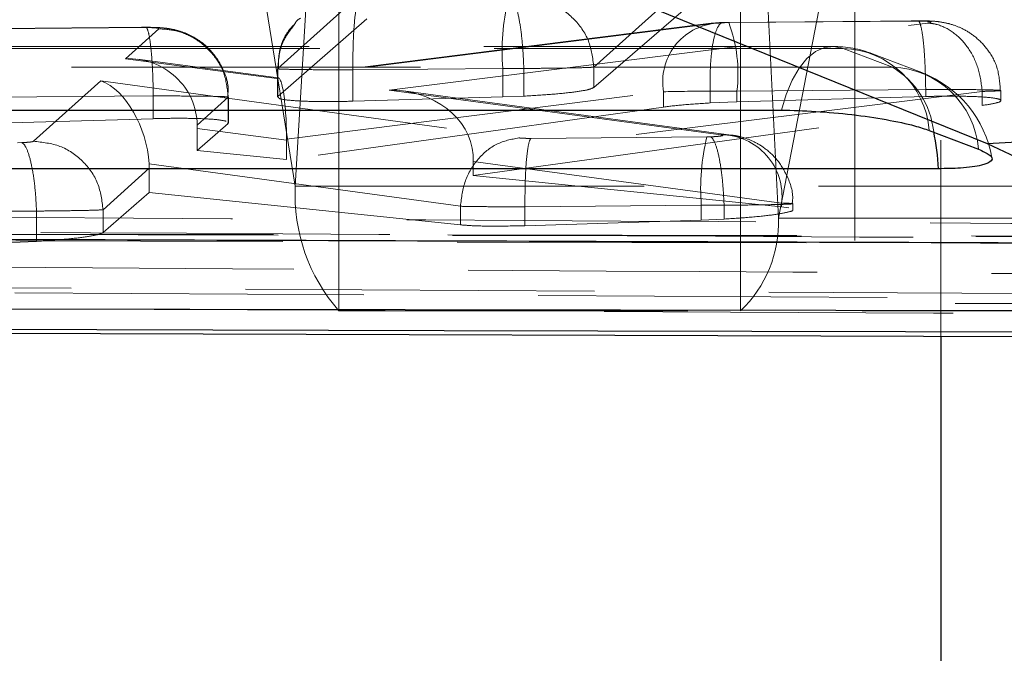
# Model space of a CAD drawing. Header units: millimetres. Extents: x 32 to 375, y 34 to 288.
# Tile 6 of 41: x 172.98 to 176.56, y 60.78 to 63.08. Entities that reach past the tile are written whole.
import ezdxf

# ---------------------------------------------------------------- set-up
doc = ezdxf.new("R2010")
doc.units = ezdxf.units.MM
doc.linetypes.add('HIDDEN', pattern=[1.905, 1.27, -0.635])
doc.layers.add('FORMATO', color=179, linetype='Continuous')
doc.styles.add('SLDTEXTSTYLE0', font='TXT', dxfattribs={"width": 0.75})
doc.dimstyles.new('SLDDIMSTYLE0', dxfattribs={"dimtxt": 3.5, "dimasz": 3.302, "dimexe": 0, "dimexo": 0.0625, "dimgap": 0.875, "dimtad": 1, "dimdec": 0, "dimrnd": 1e-09, "dimzin": 12, "dimdsep": 46, "dimtxsty": 'SLDTEXTSTYLE0', "dimsah": 1, "dimcen": 0.09, "dimadec": 0, "dimazin": 3, "dimtfac": 1, "dimtdec": 0, "dimtofl": 0, "dimtmove": 0, "dimatfit": 3, "dimfxl": 0, "dimfrac": 2, "dimtolj": 1, "dimtzin": 12, "dimarcsym": 0})

# ---------------------------------------------------------------- blocks, each defined once
blk = doc.blocks.new('_D_6')
at = {"layer": 'FORMATO'}
for p, q in [((116.5538, 68.5467), (116.5538, 41.7467)), ((176.3337, 55.7467), (176.3337, 41.7467)), ((176.3337, 42.7467), (116.5538, 42.7467))]:
    blk.add_line(p, q, dxfattribs=at)
for points in [[(116.5538, 42.7467), (119.8558, 42.2387), (119.8558, 43.2547)], [(176.3337, 42.7467), (173.0317, 43.2547), (173.0317, 42.2387)]]:
    blk.add_solid(points, dxfattribs=at)
at = {"layer": 'FORMATO', "insert": (143.7353, 47.2584), "char_height": 3.5, "attachment_point": 1, "style": 'SLDTEXTSTYLE0'}
blk.add_mtext('60', dxfattribs=at)
blk = doc.blocks.new('_D_8')
at = {"layer": 'FORMATO'}
for p, q in [((116.5538, 68.5467), (116.5538, 33.7617)), ((201.3337, 55.7467), (201.3337, 33.7617)), ((201.3337, 34.7617), (116.5538, 34.7617))]:
    blk.add_line(p, q, dxfattribs=at)
for points in [[(116.5538, 34.7617), (119.8558, 34.2537), (119.8558, 35.2697)], [(201.3337, 34.7617), (198.0317, 35.2697), (198.0317, 34.2537)]]:
    blk.add_solid(points, dxfattribs=at)
at = {"layer": 'FORMATO', "insert": (156.9895, 39.2734), "char_height": 3.5, "attachment_point": 1, "style": 'SLDTEXTSTYLE0'}
blk.add_mtext('85', dxfattribs=at)

msp = doc.modelspace()

# ---------------------------------------------------------------- linework, layer by layer
at = {"color": 7, "linetype": 'HIDDEN', "lineweight": 18}
for p, q in [((173.983904, 62.476731), (174.137485, 65.037242)), ((174.142604, 62.022593), (174.142604, 65.022592)), ((175.604981, 62.022593), (175.604981, 65.022592)), ((175.743084, 62.35963), (175.609437, 65.033464)), ((176.333683, 64.548907), (176.333683, 61.930935)), ((176.02065, 63.548908), (176.02065, 62.048908)), ((173.813731, 63.534259), (173.983904, 62.476731)), ((175.743084, 62.35963), (175.970633, 63.538036)), ((173.920296, 62.904682), (174.244856, 63.196623)), ((175.395326, 63.202078), (175.070693, 62.910143)), ((175.070693, 62.835824), (175.39534, 63.115756)), ((174.244856, 63.086405), (173.920296, 62.803339)), ((176.248292, 63.077846), (175.562102, 63.072041)), ((176.250629, 63.078822), (175.564275, 63.073015)), ((173.437017, 63.054062), (172.855876, 63.049145)), ((173.439317, 63.055037), (172.858059, 63.050119)), ((173.365662, 62.940752), (173.486728, 63.049634)), ((173.437017, 63.054062), (173.439318, 63.054926)), ((175.515416, 63.069489), (173.916438, 62.868404)), ((175.488471, 63.068518), (173.920859, 62.871378)), ((174.325233, 62.826474), (176.285798, 63.070631)), ((175.562102, 63.072041), (175.546028, 63.071675)), ((175.939924, 62.985328), (167.291235, 62.984771)), ((176.157197, 62.909913), (175.977854, 62.978417)), ((173.916438, 62.868404), (173.365662, 62.940752)), ((173.921901, 62.871375), (173.409474, 62.938685)), ((176.264168, 62.890126), (176.084823, 62.958631)), ((173.918872, 62.904262), (173.918872, 62.801007)), ((173.920044, 62.904262), (173.920288, 62.904722)), ((173.920288, 62.904722), (173.920296, 62.904682)), ((173.920296, 62.904682), (173.920296, 62.803339)), ((174.739065, 62.90493), (174.19346, 62.900314)), ((174.19346, 62.900319), (174.19346, 62.785917)), ((174.739065, 62.90493), (174.739065, 62.801489)), ((174.815788, 62.905205), (174.815788, 62.905177)), ((174.815788, 62.905177), (174.815788, 62.804462)), ((175.070693, 62.910143), (175.070693, 62.910081)), ((175.070693, 62.910081), (175.070693, 62.835824)), ((173.031218, 62.639997), (173.276556, 62.860615)), ((173.276556, 62.860615), (174.797528, 62.652375)), ((175.533273, 62.66404), (174.325233, 62.826474)), ((175.59132, 62.823027), (176.278584, 62.828842)), ((176.278584, 62.828842), (176.278631, 62.828825)), ((176.278631, 62.828825), (176.278631, 62.803023)), ((172.885202, 62.800132), (173.467045, 62.805055)), ((173.467057, 62.805048), (173.467057, 62.722345)), ((173.739779, 62.800631), (173.626664, 62.698901)), ((173.737841, 62.800857), (173.738049, 62.805033)), ((173.739782, 62.800611), (173.739779, 62.800631)), ((173.739782, 62.800611), (173.739782, 62.705031)), ((173.741232, 62.707385), (173.741232, 62.801078)), ((173.95253, 62.647906), (175.324727, 62.820471)), ((174.19346, 62.785917), (174.739065, 62.801489)), ((175.570836, 62.662793), (174.37755, 62.823243)), ((176.484536, 62.821666), (174.631068, 62.590846)), ((174.739065, 62.801489), (174.815788, 62.804462)), ((175.324727, 62.820471), (175.324727, 62.764843)), ((175.494539, 62.82265), (175.494539, 62.822666)), ((175.494539, 62.82265), (175.494539, 62.779687)), ((175.59132, 62.823027), (175.59132, 62.7837)), ((176.278631, 62.803023), (175.59132, 62.7837)), ((176.484688, 62.821597), (176.484536, 62.821666)), ((176.484688, 62.821597), (176.484688, 62.770452)), ((176.552342, 62.788341), (176.552342, 62.824851)), ((175.324727, 62.764843), (173.952555, 62.573344)), ((174.631908, 62.515883), (176.484688, 62.770452)), ((175.59132, 62.7837), (175.494539, 62.779687)), ((173.467057, 62.722345), (172.885202, 62.705101)), ((173.626717, 62.606384), (173.739782, 62.705031)), ((173.626717, 62.686308), (173.952555, 62.643507)), ((173.626717, 62.686308), (173.626717, 62.606384)), ((173.739782, 62.705031), (173.737678, 62.707385)), ((174.841719, 62.650635), (175.482412, 62.656056)), ((175.482412, 62.656056), (175.495443, 62.656308)), ((172.973307, 62.634825), (172.988407, 62.635145)), ((173.952555, 62.643507), (173.952555, 62.573344)), ((173.952555, 62.573344), (173.626717, 62.606384)), ((173.451991, 62.541817), (173.284281, 62.391005)), ((174.584894, 62.403274), (173.451525, 62.558447)), ((173.451991, 62.541817), (173.451991, 62.453955)), ((174.631908, 62.565921), (175.754154, 62.415031)), ((174.631908, 62.565921), (174.631908, 62.515883)), ((175.754154, 62.401761), (174.631908, 62.515883)), ((173.983904, 62.476731), (180.77065, 62.476731)), ((173.284283, 62.307668), (173.451991, 62.453955)), ((173.451991, 62.453955), (174.584894, 62.335769)), ((174.584894, 62.403394), (174.584894, 62.403274)), ((174.584894, 62.403274), (174.584894, 62.335769)), ((175.461874, 62.407036), (174.81994, 62.401604)), ((174.81994, 62.401622), (174.81994, 62.401604)), ((174.81994, 62.401604), (174.81994, 62.332817)), ((175.461874, 62.407036), (175.461874, 62.353427)), ((175.544768, 62.407246), (175.544742, 62.40733)), ((175.544768, 62.407246), (175.544768, 62.356989)), ((175.754154, 62.415031), (175.754154, 62.401761)), ((175.780076, 62.398055), (175.754154, 62.401761)), ((175.794616, 62.391071), (175.794616, 62.412798)), ((173.042059, 62.386135), (173.042059, 62.38612)), ((173.042059, 62.38612), (173.042059, 62.275634)), ((173.284281, 62.391005), (173.284283, 62.390955)), ((173.284283, 62.390955), (173.284283, 62.307668)), ((175.743084, 62.35963), (185.694708, 62.35963)), ((174.81994, 62.332817), (175.461874, 62.353427)), ((175.461874, 62.353427), (175.544768, 62.356989)), ((177.714824, 62.292981), (168.737029, 62.310285)), ((172.952698, 62.271571), (173.042059, 62.275634)), ((169.993303, 62.123121), (178.042882, 62.077974)), ((178.042882, 62.060744), (169.993303, 62.104816)), ((179.560649, 62.048908), (176.02065, 62.048908)), ((174.142604, 62.022593), (179.442602, 62.022593))]:
    msp.add_line(p, q, dxfattribs=at)
at = {"color": 7, "linetype": 'Continuous', "lineweight": 25}
for p, q in [((171.67235, 64.589573), (176.501916, 62.632039)), ((176.291677, 62.679457), (176.471022, 62.610954)), ((176.501916, 62.632039), (177.273398, 62.267615)), ((168.811124, 61.954833), (178.397948, 61.924378)), ((176.333683, 61.930935), (176.333683, 56.746696))]:
    msp.add_line(p, q, dxfattribs=at)
at = {"color": 7, "linetype": 'HIDDEN', "lineweight": 18, "flags": 128}
for points in [[(175.977854, 62.978417), (175.278106, 62.978372), (172.47911, 62.978184), (167.329192, 62.977833)], [(175.977854, 62.978417), (175.944248, 62.985269), (175.910527, 62.9812), (175.877597, 62.966319), (175.846345, 62.941027), (175.817611, 62.906004), (175.79217, 62.862193), (175.770703, 62.810772), (175.753792, 62.753125)], [(167.45433, 62.909277), (168.154079, 62.909329), (170.953074, 62.909535), (176.157197, 62.909913)], [(173.739671, 62.801078), (173.739788, 62.800612), (173.739782, 62.800611), (173.739782, 62.800611)], [(177.731063, 62.291091), (177.031119, 62.292396), (174.231339, 62.297749), (168.75161, 62.308889)], [(168.858688, 62.286622), (169.558638, 62.284918), (172.358433, 62.278269), (177.831893, 62.265983)]]:
    msp.add_lwpolyline(points, dxfattribs=at)
at = {"color": 7, "linetype": 'Continuous', "lineweight": 25, "flags": 128}
for points in [[(167.105116, 62.752599), (167.804865, 62.752643), (170.603866, 62.752815), (175.753792, 62.753125)], [(176.32473, 62.540028), (175.624978, 62.539974), (172.825975, 62.53976), (167.62184, 62.539354)], [(168.541943, 62.037537), (169.230943, 62.036349), (172.030398, 62.031665), (177.52038, 62.023099)], [(178.020384, 61.941588), (177.325357, 61.94332), (174.52598, 61.950449), (169.048419, 61.965161)]]:
    msp.add_lwpolyline(points, dxfattribs=at)
at = {"color": 7, "linetype": 'Continuous', "lineweight": 25}
msp.add_arc((176.256914, 67.813399), 5.187149, 272.707231, 348.04613, dxfattribs=at)
at = {"color": 7, "linetype": 'HIDDEN', "lineweight": 18}
for centre, radius, start, end in [((175.532909, 62.966311), 0.796213, 166.369568, 184.421372), ((175.533637, 62.858015), 0.212257, 94.924716, 190.187824), ((175.068746, 62.887931), 0.52659, 352.920049, 20.464487), ((175.93995, 62.579359), 0.406, 69.094473, 90.003731), ((175.966903, 62.65273), 0.325871, 4.704551, 88.074307), ((176.146246, 62.584223), 0.325874, 4.70515, 88.074227), ((175.995479, 62.640721), 0.314033, 6.323283, 59.004487), ((176.119295, 62.510854), 0.406, 9.739961, 69.094335), ((176.241004, 62.468135), 0.781522, 166.086628, 184.483951), ((175.531746, 62.440216), 0.223829, 353.539605, 89.609066), ((174.626842, 62.446609), 0.643643, 177.317688, 221.206612), ((175.294344, 62.346691), 0.448926, 313.785054, 1.651629)]:
    msp.add_arc(centre, radius, start, end, dxfattribs=at)
at = {"color": 8, "linetype": 'Continuous', "lineweight": 25}
msp.add_arc((175.59206, 62.515988), 0.733063, 1.879253, 12.552505, dxfattribs=at)
at = {"color": 7, "linetype": 'HIDDEN', "lineweight": 18}
for centre, major_axis, ratio, start_param, end_param in [((175.557908, 63.067236), (0.054492, 0.000937), 0.08725123, 1.78906758, 2.46361754), ((173.36991, 62.691734), (0.245983, 0.076341), 0.96432179, 6.00058472, 7.57973436), ((174.768866, 62.909935), (0.306551, 0.000965), 0.01610014, 4.61493829, 4.86600725), ((173.920687, 62.619386), (0.000694, 0.252023), 0.12685708, 4.82614428, 6.43812959), ((173.280805, 62.611598), (-0.077982, 0.253742), 0.60109588, 4.32224792, 5.83535966), ((174.329482, 62.577456), (0.302053, -0.001474), 0.82446308, 0.05971253, 1.58888603), ((175.562157, 62.818219), (0.304492, 0.00093), 0.01561898, 1.79468165, 2.4650292), ((175.561457, 62.818685), (0.298996, 0.000836), 0.01430182, 1.47079851, 1.79647459), ((173.584956, 62.663487), (0.003895, 0.25159), 0.16526709, 4.80578147, 4.85617745), ((173.785143, 62.637191), (0.00761, 0.250582), 0.66740332, 4.75785974, 4.77542006), ((174.463121, 62.559487), (0.007917, 0.250588), 0.67281998, 4.75931377, 4.85908554), ((173.238102, 62.573197), (-0.08029, 0.244403), 0.81114784, 4.32757952, 4.39361632), ((175.491825, 62.411651), (0.302094, 0.000889), 0.01505013, 4.61308926, 4.88842123), ((172.982696, 62.390385), (0.3017, 0.000882), 0.01495594, 4.61281884, 4.91042497)]:
    msp.add_ellipse(centre, major_axis=major_axis, ratio=ratio, start_param=start_param, end_param=end_param, dxfattribs=at)
for points, knots in [([(172.994025, 64.635186), (172.59095, 64.254839), (171.786023, 63.495301), (170.981943, 62.749824), (170.580514, 62.377653)], [0, 0, 0, 0, 0.50075997, 1, 1, 1, 1]), ([(173.18045, 64.417472), (173.178968, 64.416067), (173.126567, 64.366389), (172.870575, 64.12395), (172.079657, 63.379249), (171.339622, 62.692485), (170.803256, 62.194727)], [0, 0, 0, 0, 0.00186937, 0.06612317, 0.32313909, 1, 1, 1, 1]), ([(174.19346, 62.900314), (174.193601, 62.93123), (174.193882, 62.993063), (174.198506, 63.07261), (174.205556, 63.13118), (174.21158, 63.143285), (174.214592, 63.149338)], [0, 0, 0, 0, 0.24999907, 0.49999809, 0.74999365, 1, 1, 1, 1]), ([(174.815788, 62.905205), (174.814519, 62.933304), (174.811981, 62.989502), (174.803054, 63.064289), (174.791526, 63.121166), (174.782016, 63.144358), (174.775784, 63.15217), (174.773975, 63.153411), (174.772813, 63.154208)], [0, 0, 0, 0, 0.226726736, 0.453445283, 0.680169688, 0.906896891, 0.940201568, 1, 1, 1, 1]), ([(175.070693, 62.910143), (175.066624, 62.942945), (175.058485, 63.00855), (174.99964, 63.091134), (174.916136, 63.148606), (174.850462, 63.155621), (174.817624, 63.159128)], [0, 0, 0, 0, 0.25000094, 0.50000168, 0.74999973, 1, 1, 1, 1]), ([(174.003322, 63.088489), (173.998889, 63.085977), (173.988673, 63.080187), (173.983274, 63.069655), (173.980218, 63.063693)], [0, 0, 0, 0, 0.43392544, 1, 1, 1, 1]), ([(176.550218, 62.825056), (176.548241, 62.853746), (176.544504, 62.907976), (176.506329, 62.974618), (176.46127, 63.021129), (176.414843, 63.050359), (176.371887, 63.066828), (176.333876, 63.074711), (176.289424, 63.079109), (176.251502, 63.078824), (176.225299, 63.078628)], [0, 0, 0, 0, 0.179092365, 0.338524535, 0.471259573, 0.584959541, 0.681816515, 0.761155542, 0.834969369, 1, 1, 1, 1]), ([(176.278584, 62.828842), (176.278076, 62.856953), (176.277061, 62.913176), (176.272046, 62.987989), (176.265063, 63.044918), (176.257552, 63.073538), (176.251839, 63.079873), (176.249083, 63.078298), (176.248292, 63.077846)], [0, 0, 0, 0, 0.20322144, 0.4064392, 0.60966668, 0.81289351, 0.9462844, 1, 1, 1, 1]), ([(176.285798, 63.070631), (176.288426, 63.07101), (176.294561, 63.071894), (176.298841, 63.073436), (176.297532, 63.075046), (176.2915, 63.076141), (176.282533, 63.07703), (176.27063, 63.07768), (176.257179, 63.077891), (176.249583, 63.077853), (176.248292, 63.077846)], [0, 0, 0, 0, 0.1170794, 0.27334162, 0.42924834, 0.58522789, 0.64524631, 0.80618667, 0.96706682, 1, 1, 1, 1]), ([(173.738049, 62.805033), (173.738871, 62.81446), (173.742482, 62.855851), (173.715548, 62.920181), (173.66362, 62.988757), (173.6047, 63.027565), (173.551431, 63.045505), (173.514079, 63.052079), (173.475394, 63.055105), (173.443409, 63.054988), (173.423957, 63.054917)], [0, 0, 0, 0, 0.06111387, 0.26834247, 0.42797106, 0.61900913, 0.71338757, 0.79330899, 0.87429688, 1, 1, 1, 1]), ([(173.486728, 63.049634), (173.486863, 63.049958), (173.487222, 63.050826), (173.482558, 63.052125), (173.473749, 63.053071), (173.462247, 63.053745), (173.450664, 63.054087), (173.440715, 63.054069), (173.437017, 63.054062)], [0, 0, 0, 0, 0.12832962, 0.34283439, 0.55735402, 0.65106913, 0.87028888, 1, 1, 1, 1]), ([(173.439318, 63.054926), (173.439407, 63.054962), (173.441353, 63.055745), (173.446227, 63.049036), (173.453602, 63.021272), (173.460536, 62.964162), (173.465523, 62.889399), (173.466538, 62.83317), (173.467045, 62.805055)], [0, 0, 0, 0, 0.00644011, 0.14170335, 0.35628167, 0.57085251, 0.78542712, 1, 1, 1, 1]), ([(173.486728, 63.049634), (173.509292, 63.048031), (173.55635, 63.04469), (173.626221, 63.013208), (173.68726, 62.959252), (173.730794, 62.884618), (173.736784, 62.828626), (173.739779, 62.800631)], [0, 0, 0, 0, 0.17233421, 0.35939858, 0.5729323, 0.78646672, 1, 1, 1, 1]), ([(173.980218, 63.063693), (173.964173, 63.043147), (173.927988, 62.996816), (173.923042, 62.937651), (173.920288, 62.904722)], [0, 0, 0, 0, 0.44344068, 1, 1, 1, 1]), ([(173.979393, 63.064347), (173.973737, 63.05853), (173.948011, 63.03207), (173.923397, 62.975563), (173.922531, 62.925355), (173.922164, 62.904131)], [0, 0, 0, 0, 0.13991138, 0.63642124, 1, 1, 1, 1]), ([(175.541452, 63.072502), (175.537106, 63.07233), (175.518408, 63.071587), (175.501267, 63.069825), (175.488109, 63.068472)], [0, 0, 0, 0, 0.232425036, 1, 1, 1, 1]), ([(175.546028, 63.071675), (175.543708, 63.072131), (175.538053, 63.073242), (175.526506, 63.065829), (175.512537, 63.03862), (175.500397, 62.981712), (175.493413, 62.906949), (175.494164, 62.850761), (175.494539, 62.822666)], [0, 0, 0, 0, 0.07534581, 0.18358513, 0.38769137, 0.59179499, 0.79589426, 1, 1, 1, 1]), ([(175.564416, 63.073016), (175.562443, 63.072997), (175.554545, 63.072918), (175.546672, 63.072666), (175.540766, 63.072477)], [0, 0, 0, 0, 0.24969705, 1, 1, 1, 1]), ([(176.484536, 62.821666), (176.480999, 62.849692), (176.473924, 62.905742), (176.436695, 62.980328), (176.384592, 63.037051), (176.339612, 63.059946), (176.306434, 63.068567), (176.294735, 63.069737), (176.285798, 63.070631)], [0, 0, 0, 0, 0.22051625, 0.4410278, 0.66154843, 0.88205853, 0.9099006, 1, 1, 1, 1]), ([(174.193445, 62.900324), (174.19343, 62.900324), (174.18595, 62.900324), (174.144952, 62.900253), (174.073114, 62.900475), (173.991902, 62.901241), (173.938761, 62.90243), (173.918668, 62.903508), (173.919811, 62.904134), (173.920044, 62.904262)], [0, 0, 0, 0, 0.00010145, 0.05093059, 0.27658198, 0.50343104, 0.73346393, 0.94568555, 1, 1, 1, 1]), ([(175.070693, 62.910081), (175.070692, 62.91008), (175.068358, 62.909691), (175.059057, 62.909062), (175.027654, 62.907924), (174.973496, 62.9067), (174.894821, 62.905808), (174.838576, 62.905177), (174.815808, 62.905177), (174.815788, 62.905177)], [0, 0, 0, 0, 0.00015024, 0.18831625, 0.31270518, 0.56991277, 0.82332958, 0.99984584, 1, 1, 1, 1]), ([(174.815788, 62.804462), (174.849154, 62.806389), (174.915884, 62.810242), (174.997166, 62.818608), (175.053166, 62.827498), (175.065077, 62.833156), (175.070693, 62.835824)], [0, 0, 0, 0, 0.25679629, 0.5135681, 0.77065575, 1, 1, 1, 1]), ([(176.278631, 62.828825), (176.278651, 62.828825), (176.286725, 62.828824), (176.328307, 62.828892), (176.402065, 62.828652), (176.466413, 62.82801), (176.515761, 62.827122), (176.549085, 62.826028), (176.556868, 62.824432), (176.53176, 62.822871), (176.501194, 62.821999), (176.484701, 62.821597), (176.484688, 62.821597)], [0, 0, 0, 0, 0.00009277, 0.03712052, 0.19380798, 0.35332705, 0.41345705, 0.57060505, 0.72765579, 0.88323981, 0.99990989, 1, 1, 1, 1]), ([(173.467057, 62.80504), (173.467076, 62.80504), (173.487827, 62.80504), (173.542097, 62.805082), (173.605475, 62.804725), (173.667903, 62.804048), (173.718612, 62.80311), (173.732551, 62.802092), (173.739543, 62.801581)], [0, 0, 0, 0, 0.000144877, 0.151308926, 0.398095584, 0.504863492, 0.75162365, 1, 1, 1, 1]), ([(173.922403, 62.801007), (173.922705, 62.798989), (173.923429, 62.794147), (173.964362, 62.7885), (174.034395, 62.784797), (174.115993, 62.784143), (174.171591, 62.785416), (174.19346, 62.785917)], [0, 0, 0, 0, 0.16405231, 0.39375254, 0.62282657, 0.85163671, 1, 1, 1, 1]), ([(176.484688, 62.770452), (176.503703, 62.77348), (176.541736, 62.779536), (176.557935, 62.788564), (176.540611, 62.796246), (176.489485, 62.801796), (176.411284, 62.804558), (176.335699, 62.80441), (176.290252, 62.803306), (176.278631, 62.803023)], [0, 0, 0, 0, 0.15854189, 0.31709788, 0.47514831, 0.63244668, 0.78927912, 0.94611733, 1, 1, 1, 1]), ([(175.494539, 62.779687), (175.461486, 62.777618), (175.395844, 62.773509), (175.34832, 62.767718), (175.324727, 62.764843)], [0, 0, 0, 0, 0.50354977, 1, 1, 1, 1]), ([(173.732481, 62.713199), (173.721018, 62.715461), (173.698124, 62.71998), (173.625183, 62.723507), (173.544374, 62.724162), (173.488822, 62.722857), (173.467057, 62.722345)], [0, 0, 0, 0, 0.27509092, 0.54945179, 0.82347807, 1, 1, 1, 1]), ([(174.584894, 62.403394), (174.588932, 62.434872), (174.597009, 62.49783), (174.646362, 62.578277), (174.715483, 62.636513), (174.77018, 62.647088), (174.797528, 62.652375)], [0, 0, 0, 0, 0.24999907, 0.49999865, 0.74999795, 1, 1, 1, 1]), ([(174.797528, 62.652375), (174.800436, 62.65206), (174.806121, 62.651444), (174.816271, 62.650964), (174.827922, 62.650639), (174.836052, 62.650636), (174.841719, 62.650635)], [0, 0, 0, 0, 0.27965171, 0.546848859, 0.684181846, 1, 1, 1, 1]), ([(174.81994, 62.401622), (174.819998, 62.429733), (174.820116, 62.485956), (174.823945, 62.560771), (174.830038, 62.617677), (174.835752, 62.640695), (174.839752, 62.648534), (174.840926, 62.649788), (174.841719, 62.650635)], [0, 0, 0, 0, 0.22747928, 0.45496392, 0.682439, 0.90992576, 0.93921468, 1, 1, 1, 1]), ([(175.495443, 62.656308), (175.499373, 62.656471), (175.509406, 62.656887), (175.523393, 62.657961), (175.534893, 62.659459), (175.540677, 62.661096), (175.540725, 62.662718), (175.535751, 62.663601), (175.533273, 62.66404)], [0, 0, 0, 0, 0.11723506, 0.2992309, 0.47743974, 0.65257415, 0.82692505, 1, 1, 1, 1]), ([(175.544742, 62.40733), (175.543344, 62.435427), (175.540548, 62.491622), (175.530382, 62.566394), (175.517133, 62.623262), (175.505576, 62.64763), (175.498342, 62.654743), (175.496239, 62.655879), (175.495443, 62.656308)], [0, 0, 0, 0, 0.22660174, 0.45320787, 0.67981554, 0.90640959, 0.96458029, 1, 1, 1, 1]), ([(175.792474, 62.412526), (175.793165, 62.41714), (175.798388, 62.451998), (175.777822, 62.511519), (175.738785, 62.575522), (175.692056, 62.617591), (175.646357, 62.643268), (175.609462, 62.655611), (175.58687, 62.660317), (175.577117, 62.661896), (175.573307, 62.662454), (175.571714, 62.662672), (175.571088, 62.662759)], [0, 0, 0, 0, 0.03791448, 0.28647334, 0.48341301, 0.64937919, 0.79150726, 0.90888621, 0.96641286, 0.98588237, 0.994443, 1, 1, 1, 1]), ([(172.988407, 62.635145), (172.99253, 62.635316), (173.00248, 62.635729), (173.016002, 62.636802), (173.027471, 62.638309), (173.029944, 62.639423), (173.031218, 62.639997)], [0, 0, 0, 0, 0.18765081, 0.45289447, 0.71818356, 1, 1, 1, 1]), ([(173.042066, 62.386135), (173.040585, 62.414227), (173.037621, 62.47041), (173.026608, 62.545256), (173.012002, 62.602591), (172.998437, 62.629118), (172.990512, 62.63388), (172.988407, 62.635145)], [0, 0, 0, 0, 0.22654263, 0.45308764, 0.6796275, 0.91490343, 1, 1, 1, 1]), ([(173.284281, 62.391005), (173.280212, 62.423808), (173.272075, 62.489414), (173.213232, 62.571999), (173.12973, 62.629475), (173.064055, 62.636489), (173.031218, 62.639997)], [0, 0, 0, 0, 0.24999851, 0.4999977, 0.74999908, 1, 1, 1, 1]), ([(174.81994, 62.401622), (174.81992, 62.401622), (174.789566, 62.401622), (174.74655, 62.401618), (174.684941, 62.401944), (174.631851, 62.40248), (174.598698, 62.402962), (174.584904, 62.403393), (174.584894, 62.403394)], [0, 0, 0, 0, 0.00020699, 0.31621925, 0.44992396, 0.71254965, 0.99979299, 1, 1, 1, 1]), ([(175.754154, 62.415031), (175.754164, 62.415031), (175.771484, 62.414506), (175.795116, 62.413746), (175.7968, 62.412078), (175.764321, 62.410469), (175.701946, 62.408918), (175.624109, 62.407958), (175.56866, 62.407245), (175.544788, 62.407246), (175.544768, 62.407246)], [0, 0, 0, 0, 0.00010441, 0.17651217, 0.35225086, 0.5263006, 0.70030099, 0.8755009, 0.999898, 1, 1, 1, 1]), ([(170.580514, 62.377653), (170.697157, 62.376921), (171.280379, 62.373265), (173.756237, 62.357904), (176.115451, 62.344071), (178.00809, 62.332973)], [0, 0, 0, 0, 0.04711218, 0.23556174, 1, 1, 1, 1]), ([(173.284283, 62.390955), (173.28428, 62.390955), (173.28032, 62.390388), (173.261047, 62.389313), (173.198251, 62.38776), (173.120959, 62.386821), (173.065989, 62.38612), (173.042078, 62.38612), (173.042059, 62.38612)], [0, 0, 0, 0, 0.00015569, 0.28386042, 0.55004633, 0.81222383, 0.99984884, 1, 1, 1, 1]), ([(175.544768, 62.356989), (175.578104, 62.359105), (175.644773, 62.363337), (175.726124, 62.372154), (175.777272, 62.381391), (175.79939, 62.388105), (175.793705, 62.390857), (175.793262, 62.391071)], [0, 0, 0, 0, 0.24482309, 0.48962482, 0.73470661, 0.97930961, 1, 1, 1, 1]), ([(178.137542, 62.280177), (178.020899, 62.280803), (177.437683, 62.283933), (174.988172, 62.297213), (172.421972, 62.311605), (170.322327, 62.323847), (170.088993, 62.325207)], [0, 0, 0, 0, 0.04347745, 0.21738738, 0.91302822, 1, 1, 1, 1]), ([(174.584894, 62.335769), (174.599234, 62.334636), (174.632995, 62.331968), (174.713599, 62.330391), (174.783741, 62.331991), (174.81994, 62.332817)], [0, 0, 0, 0, 0.26323887, 0.61977551, 1, 1, 1, 1]), ([(173.042059, 62.275634), (173.075045, 62.277831), (173.141016, 62.282226), (173.219487, 62.291193), (173.26939, 62.300028), (173.279784, 62.30536), (173.284283, 62.307668)], [0, 0, 0, 0, 0.26559346, 0.53116212, 0.79705316, 1, 1, 1, 1]), ([(170.803256, 62.194727), (170.867875, 62.19431), (171.399036, 62.190885), (173.742504, 62.175902), (176.021357, 62.162129), (177.833668, 62.151176)], [0, 0, 0, 0, 0.02757405, 0.22665604, 1, 1, 1, 1]), ([(169.393144, 62.04757), (171.204879, 62.038778), (174.330075, 62.023614), (177.456745, 62.009676), (178.770826, 62.003818)], [0, 0, 0, 0, 0.57971885, 1, 1, 1, 1])]:
    msp.add_open_spline(points, degree=3, knots=knots, dxfattribs=at)
at = {"color": 7, "linetype": 'Continuous', "lineweight": 25}
for points, knots in [([(175.753792, 62.753125), (175.754342, 62.753125), (175.792792, 62.75311), (175.877412, 62.750242), (176.011201, 62.73815), (176.137559, 62.719605), (176.2343, 62.698941), (176.274938, 62.685141), (176.291677, 62.679457)], [0, 0, 0, 0, 0.00308214, 0.21517425, 0.42726649, 0.63935467, 0.85145205, 1, 1, 1, 1]), ([(176.471022, 62.610954), (176.486018, 62.604239), (176.519099, 62.589425), (176.52453, 62.568556), (176.487809, 62.551509), (176.417037, 62.541617), (176.352748, 62.54051), (176.32473, 62.540028)], [0, 0, 0, 0, 0.18018326, 0.39749186, 0.61481409, 0.83212691, 1, 1, 1, 1]), ([(177.273398, 62.267615), (175.539957, 62.273274), (172.302174, 62.283845), (169.063045, 62.294933), (167.558077, 62.300085)], [0, 0, 0, 0, 0.53537915, 1, 1, 1, 1])]:
    msp.add_open_spline(points, degree=3, knots=knots, dxfattribs=at)

# ---------------------------------------------------------------- dimensions: what is measured, and where the dimension line sits
at = {"layer": 'FORMATO'}
for base, p1, picture, middle in [((116.553765, 42.746695), (176.333683, 56.746695), '_D_6', (146.32146, 42.746695)), ((116.553765, 34.761682), (201.333683, 56.746695), '_D_8', (159.575607, 34.761682))]:
    dim = msp.add_linear_dim(base=base, p1=p1, p2=(116.553765, 69.546695), dimstyle='SLDDIMSTYLE0', dxfattribs=at)
    dim.commit()
    dim.dimension.update_dxf_attribs({"geometry": picture, "text_midpoint": middle, "dimtype": 160})

doc.saveas('drawing.dxf')
